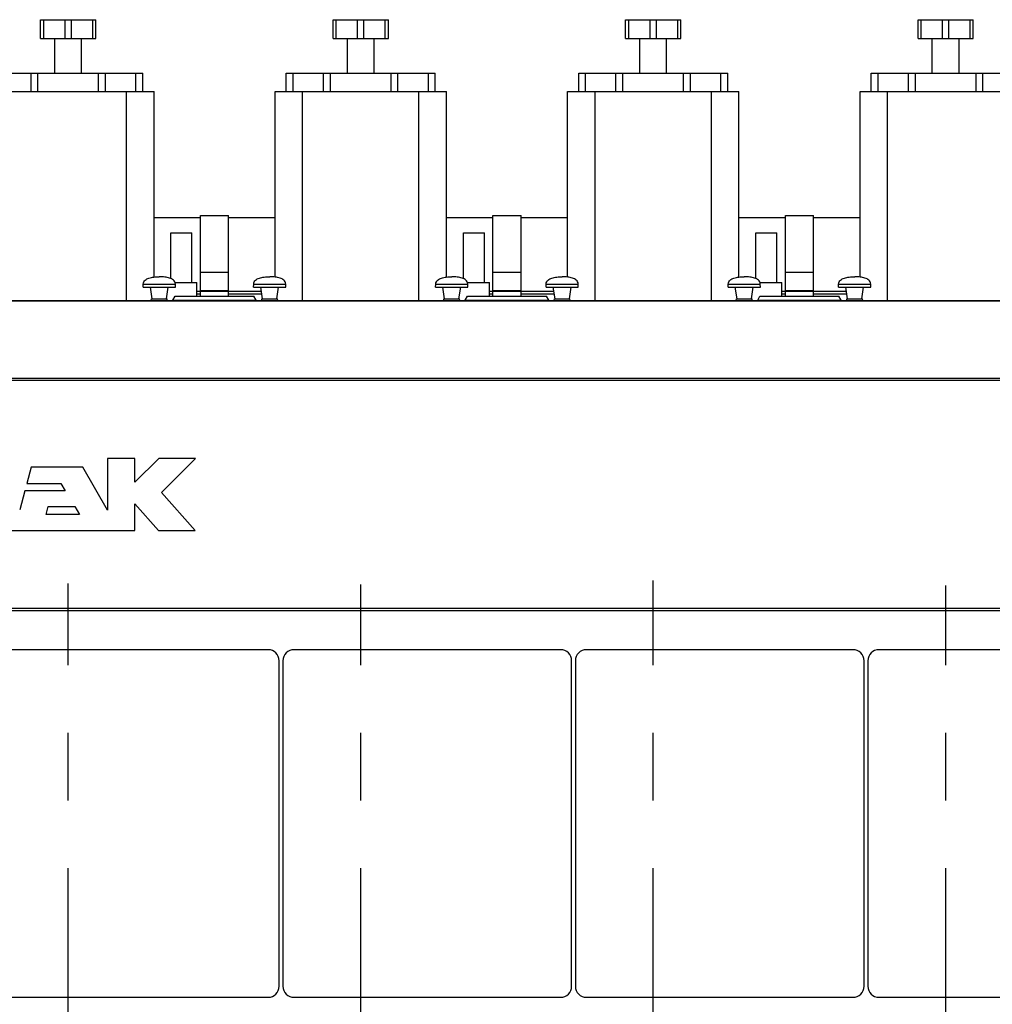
# Model space of a CAD drawing. Header units: millimetres. Extents: x 0 to 1189, y 0 to 841.
# Tile 21 of 136: x 366 to 436, y 302 to 373. Entities that reach past the tile are written whole.
import ezdxf

# ---------------------------------------------------------------- set-up
doc = ezdxf.new("R2010")
doc.units = ezdxf.units.MM
doc.header["$LTSCALE"] = 65.395
doc.linetypes.add('CENTER', pattern=[0.6, 0.375, -0.075, 0.075, -0.075])
for name, color, linetype in [('1907_210700_31_SIMPLE1_T1_X_PBL746', 7, 'CONTINUOUS'), ('1907_210700_31_SIMPLE1_T1_X_PBL756', 7, 'CONTINUOUS'), ('1907_210700_31_SIMPLE1_T1_X_PBL758', 7, 'CONTINUOUS'), ('1907_210700_31_SIMPLE1_T1_X_PBL760', 7, 'CONTINUOUS'), ('1907_210700_31_SIMPLE1_X_ABL745', 7, 'CONTINUOUS'), ('1907_210700_31_SIMPLE1_X_ABL755', 7, 'CONTINUOUS'), ('1907_210700_31_SIMPLE1_X_ABL757', 7, 'CONTINUOUS'), ('1907_210700_31_SIMPLE1_X_ABL759', 7, 'CONTINUOUS'), ('1997_000000_TLKGS_MARKETING_ABL548', 7, 'CONTINUOUS'), ('1997_030000_TLKGS_V_ABL549', 7, 'CONTINUOUS'), ('1997_100000_TLKGS_V_ABL550', 7, 'CONTINUOUS'), ('1997_111000_12_SIMPLE1_D_ABL551', 7, 'CONTINUOUS'), ('1997_111000_12_SIMPLE1_T1_D_PBL552', 7, 'CONTINUOUS'), ('1997_111200_08_SIMPLE1_A_ABL560', 7, 'CONTINUOUS'), ('1997_111200_08_SIMPLE1_T6_A_PBL685', 7, 'CONTINUOUS'), ('1997_111200_08_SIMPLE1_T6_A_PBL686', 7, 'CONTINUOUS'), ('1997_111200_08_SIMPLE1_T6_A_PBL687', 7, 'CONTINUOUS'), ('1997_111200_08_SIMPLE1_T6_A_PBL688', 7, 'CONTINUOUS'), ('1997_111200_08_SIMPLE1_T7_A_PBL714', 7, 'CONTINUOUS'), ('1997_111200_08_SIMPLE1_T7_A_PBL715', 7, 'CONTINUOUS'), ('1997_111200_08_SIMPLE1_T7_A_PBL716', 7, 'CONTINUOUS'), ('1997_111200_08_SIMPLE1_T7_A_PBL717', 7, 'CONTINUOUS'), ('1997_171000_05_SIMPLE1_A_ABL588', 7, 'CONTINUOUS'), ('1997_171000_05_SIMPLE1_T1_A_PBL590', 7, 'CONTINUOUS'), ('1997_171000_05_SIMPLE1_T4_A_PBL744', 7, 'CONTINUOUS'), ('1997_171000_05_SIMPLE1_T4_A_PBL747', 7, 'CONTINUOUS'), ('1997_171000_05_SIMPLE1_T4_A_PBL748', 7, 'CONTINUOUS'), ('1997_171000_05_SIMPLE1_T4_A_PBL749', 7, 'CONTINUOUS'), ('1997_171000_05_SIMPLE1_T4_A_PBL750', 7, 'CONTINUOUS'), ('1997_171000_05_SIMPLE1_T4_A_PBL751', 7, 'CONTINUOUS'), ('1997_200000_TLKGS_V_ABL594', 7, 'CONTINUOUS'), ('1997_700000_TLKGS_V_ABL585', 7, 'CONTINUOUS'), ('1997_727000_11_SIMPLE1_B_ABL586', 7, 'CONTINUOUS'), ('1997_727000_11_SIMPLE1_T1_B_PBL587', 7, 'CONTINUOUS'), ('links_19_VBL528', 7, 'CONTINUOUS')]:
    doc.layers.add(name, color=color, linetype=linetype)

# ---------------------------------------------------------------- blocks, each defined once
blk = doc.blocks.new('1997_111000_12_SIMPLE1_T1_D_PBL552', base_point=(370.318, 292.671))
at = {"layer": '1997_111000_12_SIMPLE1_T1_D_PBL552', "color": 7, "linetype": 'Continuous'}
blk.add_line((259.978, 330.171), (459.978, 330.171), dxfattribs=at)
blk = doc.blocks.new('1997_111000_12_SIMPLE1_D_ABL551', base_point=(370.318, 292.671))
at = {"layer": '1997_111000_12_SIMPLE1_T1_D_PBL552'}
blk.add_blockref('1997_111000_12_SIMPLE1_T1_D_PBL552', (370.318, 292.671), dxfattribs=at)
blk = doc.blocks.new('1997_111200_08_SIMPLE1_T6_A_PBL685', base_point=(432.781, 297.449))
at = {"layer": '1997_111200_08_SIMPLE1_T6_A_PBL685', "color": 2, "linetype": 'CENTER'}
for q in [(432.855, 331.976), (430.722, 286.971), (434.84, 286.971), (432.855, 262.921)]:
    blk.add_line((432.855, 286.971), q, dxfattribs=at)
blk = doc.blocks.new('1997_111200_08_SIMPLE1_T6_A_PBL686', base_point=(411.782, 297.614))
at = {"layer": '1997_111200_08_SIMPLE1_T6_A_PBL686', "color": 2, "linetype": 'CENTER'}
for q in [(411.655, 332.342), (409.804, 286.971), (413.759, 286.971), (411.655, 262.885)]:
    blk.add_line((411.655, 286.971), q, dxfattribs=at)
blk = doc.blocks.new('1997_111200_08_SIMPLE1_T6_A_PBL687', base_point=(390.634, 297.417))
at = {"layer": '1997_111200_08_SIMPLE1_T6_A_PBL687', "color": 2, "linetype": 'CENTER'}
for q in [(390.456, 332.048), (388.581, 286.971), (392.686, 286.971), (390.456, 262.787)]:
    blk.add_line((390.456, 286.971), q, dxfattribs=at)
blk = doc.blocks.new('1997_111200_08_SIMPLE1_T6_A_PBL688', base_point=(369.267, 297.471))
at = {"layer": '1997_111200_08_SIMPLE1_T6_A_PBL688', "color": 2, "linetype": 'CENTER'}
for q in [(369.256, 332.133), (366.909, 286.971), (371.626, 286.971), (369.256, 262.809)]:
    blk.add_line((369.256, 286.971), q, dxfattribs=at)
blk = doc.blocks.new('1997_111200_08_SIMPLE1_T7_A_PBL714', base_point=(374.085, 314.731))
at = {"layer": '1997_111200_08_SIMPLE1_T7_A_PBL714', "color": 7, "linetype": 'Continuous'}
for p, q in [((383.745, 327.331), (364.425, 327.331)), ((363.625, 326.531), (363.625, 302.931)), ((384.545, 302.931), (384.545, 326.531)), ((364.425, 302.131), (383.745, 302.131))]:
    blk.add_line(p, q, dxfattribs=at)
for centre, start, end in [((364.425, 326.531), 90, 180), ((383.745, 326.531), 0, 90), ((364.425, 302.931), 180, 270), ((383.745, 302.931), 270, 360)]:
    blk.add_arc(centre, 0.8, start, end, dxfattribs=at)
blk = doc.blocks.new('1997_111200_08_SIMPLE1_T7_A_PBL715', base_point=(395.282, 314.731))
at = {"layer": '1997_111200_08_SIMPLE1_T7_A_PBL715', "color": 7, "linetype": 'Continuous'}
for p, q in [((404.942, 327.331), (385.622, 327.331)), ((384.822, 326.531), (384.822, 302.931)), ((405.742, 302.931), (405.742, 326.531)), ((385.622, 302.131), (404.942, 302.131))]:
    blk.add_line(p, q, dxfattribs=at)
for centre, start, end in [((385.622, 326.531), 90, 180), ((404.942, 326.531), 0, 90), ((385.622, 302.931), 180, 270), ((404.942, 302.931), 270, 360)]:
    blk.add_arc(centre, 0.8, start, end, dxfattribs=at)
blk = doc.blocks.new('1997_111200_08_SIMPLE1_T7_A_PBL716', base_point=(416.479, 314.731))
at = {"layer": '1997_111200_08_SIMPLE1_T7_A_PBL716', "color": 7, "linetype": 'Continuous'}
for p, q in [((426.139, 327.331), (406.819, 327.331)), ((406.019, 326.531), (406.019, 302.931)), ((426.939, 302.931), (426.939, 326.531)), ((406.819, 302.131), (426.139, 302.131))]:
    blk.add_line(p, q, dxfattribs=at)
for centre, start, end in [((406.819, 326.531), 90, 180), ((426.139, 326.531), 0, 90), ((406.819, 302.931), 180, 270), ((426.139, 302.931), 270, 360)]:
    blk.add_arc(centre, 0.8, start, end, dxfattribs=at)
blk = doc.blocks.new('1997_111200_08_SIMPLE1_T7_A_PBL717', base_point=(437.675, 314.731))
at = {"layer": '1997_111200_08_SIMPLE1_T7_A_PBL717', "color": 7, "linetype": 'Continuous'}
for p, q in [((447.335, 327.331), (428.015, 327.331)), ((427.215, 326.531), (427.215, 302.931)), ((448.135, 302.931), (448.135, 326.531)), ((428.015, 302.131), (447.335, 302.131))]:
    blk.add_line(p, q, dxfattribs=at)
for centre, start, end in [((428.015, 326.531), 90, 180), ((447.335, 326.531), 0, 90), ((428.015, 302.931), 180, 270), ((447.335, 302.931), 270, 360)]:
    blk.add_arc(centre, 0.8, start, end, dxfattribs=at)
blk = doc.blocks.new('1997_111200_08_SIMPLE1_A_ABL560', base_point=(377.378, 297.475))
at = {"layer": '1997_111200_08_SIMPLE1_T6_A_PBL685'}
blk.add_blockref('1997_111200_08_SIMPLE1_T6_A_PBL685', (432.781, 297.449), dxfattribs=at)
at = {"layer": '1997_111200_08_SIMPLE1_T6_A_PBL686'}
blk.add_blockref('1997_111200_08_SIMPLE1_T6_A_PBL686', (411.782, 297.614), dxfattribs=at)
at = {"layer": '1997_111200_08_SIMPLE1_T6_A_PBL687'}
blk.add_blockref('1997_111200_08_SIMPLE1_T6_A_PBL687', (390.634, 297.417), dxfattribs=at)
at = {"layer": '1997_111200_08_SIMPLE1_T6_A_PBL688'}
blk.add_blockref('1997_111200_08_SIMPLE1_T6_A_PBL688', (369.267, 297.471), dxfattribs=at)
at = {"layer": '1997_111200_08_SIMPLE1_T7_A_PBL714'}
blk.add_blockref('1997_111200_08_SIMPLE1_T7_A_PBL714', (374.085, 314.731), dxfattribs=at)
at = {"layer": '1997_111200_08_SIMPLE1_T7_A_PBL715'}
blk.add_blockref('1997_111200_08_SIMPLE1_T7_A_PBL715', (395.282, 314.731), dxfattribs=at)
at = {"layer": '1997_111200_08_SIMPLE1_T7_A_PBL716'}
blk.add_blockref('1997_111200_08_SIMPLE1_T7_A_PBL716', (416.479, 314.731), dxfattribs=at)
at = {"layer": '1997_111200_08_SIMPLE1_T7_A_PBL717'}
blk.add_blockref('1997_111200_08_SIMPLE1_T7_A_PBL717', (437.675, 314.731), dxfattribs=at)
blk = doc.blocks.new('1997_171000_05_SIMPLE1_T1_A_PBL590', base_point=(371.458, 341.567))
at = {"layer": '1997_171000_05_SIMPLE1_T1_A_PBL590', "color": 7, "linetype": 'Continuous'}
for p, q in [((376.832, 352.681), (376.995, 352.962)), ((376.995, 352.962), (382.72, 352.962)), ((382.883, 352.681), (382.72, 352.962)), ((398.032, 352.681), (398.195, 352.962)), ((398.195, 352.962), (403.92, 352.962)), ((404.083, 352.681), (403.92, 352.962)), ((419.232, 352.681), (419.395, 352.962)), ((419.395, 352.962), (425.12, 352.962)), ((425.283, 352.681), (425.12, 352.962)), ((272.858, 352.651), (459.978, 352.651)), ((366.566, 340.559), (366.251, 339.385)), ((370.316, 340.559), (366.566, 340.559)), ((372.11, 337.452), (370.316, 340.559)), ((374.084, 341.199), (372.11, 341.199)), ((372.11, 341.199), (372.11, 337.452)), ((375.813, 341.199), (374.084, 339.471)), ((374.084, 339.471), (374.084, 341.199)), ((378.476, 341.199), (375.813, 341.199)), ((376.005, 338.728), (378.476, 341.199)), ((366.251, 339.385), (368.714, 339.385)), ((368.714, 339.385), (369.029, 338.839)), ((366.105, 338.839), (365.737, 337.466)), ((369.029, 338.839), (366.105, 338.839)), ((378.457, 335.985), (376.005, 338.728)), ((367.651, 337.123), (367.806, 337.702)), ((367.806, 337.702), (369.728, 337.702)), ((369.728, 337.702), (370.063, 337.123)), ((374.084, 335.985), (374.084, 337.915)), ((374.084, 337.915), (375.809, 335.985)), ((370.063, 337.123), (367.651, 337.123)), ((364.09, 335.985), (374.084, 335.985)), ((375.809, 335.985), (378.457, 335.985))]:
    blk.add_line(p, q, dxfattribs=at)
at = {"layer": '1997_171000_05_SIMPLE1_T1_A_PBL590', "color": 9, "linetype": 'Continuous'}
for p, q in [((376.832, 352.681), (382.883, 352.681)), ((398.032, 352.681), (404.083, 352.681)), ((419.232, 352.681), (425.283, 352.681)), ((272.858, 352.63), (459.978, 352.63)), ((272.858, 347.018), (459.978, 347.018)), ((272.858, 346.879), (459.978, 346.879)), ((272.858, 330.331), (459.978, 330.331))]:
    blk.add_line(p, q, dxfattribs=at)
at = {"layer": '1997_171000_05_SIMPLE1_T1_A_PBL590', "color": 7, "linetype": 'Continuous'}
for centre, start_param, end_param in [((376.791, 352.751), -3.141593, -2.356194), ((382.924, 352.751), -3.926991, -3.141593), ((397.991, 352.751), -3.141593, -2.356194), ((404.124, 352.751), -3.926991, -3.141593), ((419.191, 352.751), -3.141593, -2.356194), ((425.324, 352.751), -3.926991, -3.141593)]:
    blk.add_ellipse(centre, major_axis=(0, 0.1), ratio=0.57735, start_param=start_param, end_param=end_param, dxfattribs=at)
blk = doc.blocks.new('1997_171000_05_SIMPLE1_T4_A_PBL744', base_point=(375.858, 353.511))
at = {"layer": '1997_171000_05_SIMPLE1_T4_A_PBL744', "color": 7, "linetype": 'Continuous'}
for p, q in [((374.688, 353.611), (374.697, 353.841)), ((374.688, 353.611), (377.028, 353.611)), ((375.338, 352.771), (375.208, 353.611)), ((376.378, 352.771), (376.508, 353.611)), ((377.028, 353.611), (377.019, 353.841)), ((375.278, 352.651), (375.292, 352.771)), ((375.292, 352.771), (376.424, 352.771)), ((376.438, 352.651), (376.424, 352.771))]:
    blk.add_line(p, q, dxfattribs=at)
at = {"layer": '1997_171000_05_SIMPLE1_T4_A_PBL744', "color": 9, "linetype": 'Continuous'}
blk.add_line((374.697, 353.841), (377.019, 353.841), dxfattribs=at)
at = {"layer": '1997_171000_05_SIMPLE1_T4_A_PBL744', "color": 7, "linetype": 'Continuous'}
for points in [[(374.697, 353.841), (374.699, 353.9), (374.725, 354.011), (374.829, 354.139), (374.96, 354.225), (375.169, 354.308), (375.473, 354.36), (375.725, 354.371), (375.858, 354.371)], [(377.019, 353.841), (377.017, 353.9), (376.991, 354.011), (376.887, 354.139), (376.756, 354.225), (376.546, 354.308), (376.243, 354.36), (375.991, 354.371), (375.858, 354.371)]]:
    blk.add_open_spline(points, degree=3, knots=[0, 0, 0, 0, 0.126668, 0.235274, 0.344342, 0.460019, 0.715186, 1, 1, 1, 1], dxfattribs=at)
blk = doc.blocks.new('1997_171000_05_SIMPLE1_T4_A_PBL747', base_point=(383.858, 353.511))
at = {"layer": '1997_171000_05_SIMPLE1_T4_A_PBL747', "color": 7, "linetype": 'Continuous'}
for p, q in [((382.688, 353.611), (382.697, 353.841)), ((382.688, 353.611), (385.028, 353.611)), ((383.338, 352.771), (383.208, 353.611)), ((384.378, 352.771), (384.508, 353.611)), ((385.028, 353.611), (385.019, 353.841)), ((383.278, 352.651), (383.292, 352.771)), ((383.292, 352.771), (384.424, 352.771)), ((384.438, 352.651), (384.424, 352.771))]:
    blk.add_line(p, q, dxfattribs=at)
at = {"layer": '1997_171000_05_SIMPLE1_T4_A_PBL747', "color": 9, "linetype": 'Continuous'}
blk.add_line((382.697, 353.841), (385.019, 353.841), dxfattribs=at)
at = {"layer": '1997_171000_05_SIMPLE1_T4_A_PBL747', "color": 7, "linetype": 'Continuous'}
for points in [[(382.697, 353.841), (382.699, 353.9), (382.725, 354.011), (382.829, 354.139), (382.96, 354.225), (383.169, 354.308), (383.473, 354.36), (383.725, 354.371), (383.858, 354.371)], [(385.019, 353.841), (385.017, 353.9), (384.991, 354.011), (384.887, 354.139), (384.756, 354.225), (384.546, 354.308), (384.243, 354.36), (383.991, 354.371), (383.858, 354.371)]]:
    blk.add_open_spline(points, degree=3, knots=[0, 0, 0, 0, 0.126668, 0.235274, 0.344342, 0.460019, 0.715186, 1, 1, 1, 1], dxfattribs=at)
blk = doc.blocks.new('1997_171000_05_SIMPLE1_T4_A_PBL748', base_point=(397.058, 353.511))
at = {"layer": '1997_171000_05_SIMPLE1_T4_A_PBL748', "color": 7, "linetype": 'Continuous'}
for p, q in [((395.888, 353.611), (395.897, 353.841)), ((395.888, 353.611), (398.228, 353.611)), ((396.538, 352.771), (396.408, 353.611)), ((397.578, 352.771), (397.708, 353.611)), ((398.228, 353.611), (398.219, 353.841)), ((396.478, 352.651), (396.492, 352.771)), ((396.492, 352.771), (397.624, 352.771)), ((397.638, 352.651), (397.624, 352.771))]:
    blk.add_line(p, q, dxfattribs=at)
at = {"layer": '1997_171000_05_SIMPLE1_T4_A_PBL748', "color": 9, "linetype": 'Continuous'}
blk.add_line((395.897, 353.841), (398.219, 353.841), dxfattribs=at)
at = {"layer": '1997_171000_05_SIMPLE1_T4_A_PBL748', "color": 7, "linetype": 'Continuous'}
for points in [[(395.897, 353.841), (395.899, 353.9), (395.925, 354.011), (396.029, 354.139), (396.16, 354.225), (396.369, 354.308), (396.673, 354.36), (396.925, 354.371), (397.058, 354.371)], [(398.219, 353.841), (398.217, 353.9), (398.191, 354.011), (398.087, 354.139), (397.956, 354.225), (397.746, 354.308), (397.443, 354.36), (397.191, 354.371), (397.058, 354.371)]]:
    blk.add_open_spline(points, degree=3, knots=[0, 0, 0, 0, 0.126668, 0.235274, 0.344342, 0.460019, 0.715186, 1, 1, 1, 1], dxfattribs=at)
blk = doc.blocks.new('1997_171000_05_SIMPLE1_T4_A_PBL749', base_point=(405.058, 353.511))
at = {"layer": '1997_171000_05_SIMPLE1_T4_A_PBL749', "color": 7, "linetype": 'Continuous'}
for p, q in [((403.888, 353.611), (403.897, 353.841)), ((403.888, 353.611), (406.228, 353.611)), ((404.538, 352.771), (404.408, 353.611)), ((405.578, 352.771), (405.708, 353.611)), ((406.228, 353.611), (406.219, 353.841)), ((404.478, 352.651), (404.492, 352.771)), ((404.492, 352.771), (405.624, 352.771)), ((405.638, 352.651), (405.624, 352.771))]:
    blk.add_line(p, q, dxfattribs=at)
at = {"layer": '1997_171000_05_SIMPLE1_T4_A_PBL749', "color": 9, "linetype": 'Continuous'}
blk.add_line((403.897, 353.841), (406.219, 353.841), dxfattribs=at)
at = {"layer": '1997_171000_05_SIMPLE1_T4_A_PBL749', "color": 7, "linetype": 'Continuous'}
for points in [[(403.897, 353.841), (403.899, 353.9), (403.925, 354.011), (404.029, 354.139), (404.16, 354.225), (404.369, 354.308), (404.673, 354.36), (404.925, 354.371), (405.058, 354.371)], [(406.219, 353.841), (406.217, 353.9), (406.191, 354.011), (406.087, 354.139), (405.956, 354.225), (405.746, 354.308), (405.443, 354.36), (405.191, 354.371), (405.058, 354.371)]]:
    blk.add_open_spline(points, degree=3, knots=[0, 0, 0, 0, 0.126668, 0.235274, 0.344342, 0.460019, 0.715186, 1, 1, 1, 1], dxfattribs=at)
blk = doc.blocks.new('1997_171000_05_SIMPLE1_T4_A_PBL750', base_point=(418.258, 353.511))
at = {"layer": '1997_171000_05_SIMPLE1_T4_A_PBL750', "color": 7, "linetype": 'Continuous'}
for p, q in [((417.088, 353.611), (417.097, 353.841)), ((417.088, 353.611), (419.428, 353.611)), ((417.738, 352.771), (417.608, 353.611)), ((418.778, 352.771), (418.908, 353.611)), ((419.428, 353.611), (419.419, 353.841)), ((417.678, 352.651), (417.692, 352.771)), ((417.692, 352.771), (418.824, 352.771)), ((418.838, 352.651), (418.824, 352.771))]:
    blk.add_line(p, q, dxfattribs=at)
at = {"layer": '1997_171000_05_SIMPLE1_T4_A_PBL750', "color": 9, "linetype": 'Continuous'}
blk.add_line((417.097, 353.841), (419.419, 353.841), dxfattribs=at)
at = {"layer": '1997_171000_05_SIMPLE1_T4_A_PBL750', "color": 7, "linetype": 'Continuous'}
for points in [[(417.097, 353.841), (417.099, 353.9), (417.125, 354.011), (417.229, 354.139), (417.36, 354.225), (417.569, 354.308), (417.873, 354.36), (418.125, 354.371), (418.258, 354.371)], [(419.419, 353.841), (419.417, 353.9), (419.391, 354.011), (419.287, 354.139), (419.156, 354.225), (418.946, 354.308), (418.643, 354.36), (418.391, 354.371), (418.258, 354.371)]]:
    blk.add_open_spline(points, degree=3, knots=[0, 0, 0, 0, 0.126668, 0.235274, 0.344342, 0.460019, 0.715186, 1, 1, 1, 1], dxfattribs=at)
blk = doc.blocks.new('1997_171000_05_SIMPLE1_T4_A_PBL751', base_point=(426.258, 353.511))
at = {"layer": '1997_171000_05_SIMPLE1_T4_A_PBL751', "color": 7, "linetype": 'Continuous'}
for p, q in [((425.088, 353.611), (425.097, 353.841)), ((425.088, 353.611), (427.428, 353.611)), ((425.738, 352.771), (425.608, 353.611)), ((426.778, 352.771), (426.908, 353.611)), ((427.428, 353.611), (427.419, 353.841)), ((425.678, 352.651), (425.692, 352.771)), ((425.692, 352.771), (426.824, 352.771)), ((426.838, 352.651), (426.824, 352.771))]:
    blk.add_line(p, q, dxfattribs=at)
at = {"layer": '1997_171000_05_SIMPLE1_T4_A_PBL751', "color": 9, "linetype": 'Continuous'}
blk.add_line((425.097, 353.841), (427.419, 353.841), dxfattribs=at)
at = {"layer": '1997_171000_05_SIMPLE1_T4_A_PBL751', "color": 7, "linetype": 'Continuous'}
for points in [[(425.097, 353.841), (425.099, 353.9), (425.125, 354.011), (425.229, 354.139), (425.36, 354.225), (425.569, 354.308), (425.873, 354.36), (426.125, 354.371), (426.258, 354.371)], [(427.419, 353.841), (427.417, 353.9), (427.391, 354.011), (427.287, 354.139), (427.156, 354.225), (426.946, 354.308), (426.643, 354.36), (426.391, 354.371), (426.258, 354.371)]]:
    blk.add_open_spline(points, degree=3, knots=[0, 0, 0, 0, 0.126668, 0.235274, 0.344342, 0.460019, 0.715186, 1, 1, 1, 1], dxfattribs=at)
blk = doc.blocks.new('1997_171000_05_SIMPLE1_A_ABL588', base_point=(370.763, 342.271))
at = {"layer": '1997_171000_05_SIMPLE1_T1_A_PBL590'}
blk.add_blockref('1997_171000_05_SIMPLE1_T1_A_PBL590', (371.458, 341.567), dxfattribs=at)
at = {"layer": '1997_171000_05_SIMPLE1_T4_A_PBL744'}
blk.add_blockref('1997_171000_05_SIMPLE1_T4_A_PBL744', (375.858, 353.511), dxfattribs=at)
at = {"layer": '1997_171000_05_SIMPLE1_T4_A_PBL747'}
blk.add_blockref('1997_171000_05_SIMPLE1_T4_A_PBL747', (383.858, 353.511), dxfattribs=at)
at = {"layer": '1997_171000_05_SIMPLE1_T4_A_PBL748'}
blk.add_blockref('1997_171000_05_SIMPLE1_T4_A_PBL748', (397.058, 353.511), dxfattribs=at)
at = {"layer": '1997_171000_05_SIMPLE1_T4_A_PBL749'}
blk.add_blockref('1997_171000_05_SIMPLE1_T4_A_PBL749', (405.058, 353.511), dxfattribs=at)
at = {"layer": '1997_171000_05_SIMPLE1_T4_A_PBL750'}
blk.add_blockref('1997_171000_05_SIMPLE1_T4_A_PBL750', (418.258, 353.511), dxfattribs=at)
at = {"layer": '1997_171000_05_SIMPLE1_T4_A_PBL751'}
blk.add_blockref('1997_171000_05_SIMPLE1_T4_A_PBL751', (426.258, 353.511), dxfattribs=at)
blk = doc.blocks.new('1997_100000_TLKGS_V_ABL550', base_point=(376.818, 305.811))
at = {"layer": '1997_111000_12_SIMPLE1_D_ABL551'}
blk.add_blockref('1997_111000_12_SIMPLE1_D_ABL551', (370.318, 292.671), dxfattribs=at)
at = {"layer": '1997_111200_08_SIMPLE1_A_ABL560'}
blk.add_blockref('1997_111200_08_SIMPLE1_A_ABL560', (377.378, 297.475), dxfattribs=at)
at = {"layer": '1997_171000_05_SIMPLE1_A_ABL588'}
blk.add_blockref('1997_171000_05_SIMPLE1_A_ABL588', (370.763, 342.271), dxfattribs=at)
blk = doc.blocks.new('1997_727000_11_SIMPLE1_T1_B_PBL587', base_point=(381.921, 358.256))
at = {"layer": '1997_727000_11_SIMPLE1_T1_B_PBL587', "color": 7, "linetype": 'Continuous'}
for p, q in [((378.838, 358.649), (375.474, 358.649)), ((378.838, 352.962), (378.838, 358.819)), ((378.838, 358.819), (380.878, 358.819)), ((380.878, 352.962), (380.878, 358.819)), ((384.246, 358.649), (380.878, 358.649)), ((400.038, 358.649), (396.674, 358.649)), ((400.038, 358.819), (402.078, 358.819)), ((400.038, 352.962), (400.038, 358.819)), ((402.078, 352.962), (402.078, 358.819)), ((405.446, 358.649), (402.078, 358.649)), ((421.238, 358.649), (417.874, 358.649)), ((421.238, 358.819), (423.278, 358.819)), ((421.238, 352.962), (421.238, 358.819)), ((423.278, 352.962), (423.278, 358.819)), ((426.646, 358.649), (423.278, 358.649)), ((378.838, 354.716), (380.878, 354.716)), ((400.038, 354.716), (402.078, 354.716)), ((421.238, 354.716), (423.278, 354.716)), ((378.579, 353.331), (378.838, 353.331)), ((378.579, 353.131), (378.838, 353.131)), ((378.838, 353.384), (380.878, 353.384)), ((380.878, 353.331), (383.251, 353.331)), ((380.878, 353.131), (383.282, 353.131)), ((399.779, 353.331), (400.038, 353.331)), ((399.779, 353.131), (400.038, 353.131)), ((400.038, 353.384), (402.078, 353.384)), ((402.078, 353.331), (404.451, 353.331)), ((402.078, 353.131), (404.482, 353.131)), ((420.979, 353.331), (421.238, 353.331)), ((420.979, 353.131), (421.238, 353.131)), ((421.238, 353.384), (423.278, 353.384)), ((423.278, 353.331), (425.651, 353.331)), ((423.278, 353.131), (425.682, 353.131))]:
    blk.add_line(p, q, dxfattribs=at)
at = {"layer": '1997_727000_11_SIMPLE1_T1_B_PBL587', "color": 9, "linetype": 'Continuous'}
for p, q in [((378.838, 353.328), (380.878, 353.328)), ((400.038, 353.328), (402.078, 353.328)), ((421.238, 353.328), (423.278, 353.328))]:
    blk.add_line(p, q, dxfattribs=at)
blk = doc.blocks.new('1997_727000_11_SIMPLE1_B_ABL586', base_point=(381.921, 358.256))
at = {"layer": '1997_727000_11_SIMPLE1_T1_B_PBL587'}
blk.add_blockref('1997_727000_11_SIMPLE1_T1_B_PBL587', (381.921, 358.256), dxfattribs=at)
blk = doc.blocks.new('1997_700000_TLKGS_V_ABL585', base_point=(381.921, 358.256))
at = {"layer": '1997_727000_11_SIMPLE1_B_ABL586'}
blk.add_blockref('1997_727000_11_SIMPLE1_B_ABL586', (381.921, 358.256), dxfattribs=at)
blk = doc.blocks.new('1907_210700_31_SIMPLE1_T1_X_PBL746', base_point=(370.812, 362.831))
at = {"layer": '1907_210700_31_SIMPLE1_T1_X_PBL746', "color": 7, "linetype": 'Continuous'}
for p, q in [((367.258, 371.651), (367.258, 373.011)), ((367.258, 373.011), (371.258, 373.011)), ((369.033, 371.651), (369.033, 373.011)), ((369.483, 371.651), (369.483, 373.011)), ((371.258, 371.651), (371.258, 373.011)), ((367.258, 371.651), (371.258, 371.651)), ((368.287, 369.133), (368.287, 371.651)), ((370.229, 369.133), (370.229, 371.651)), ((363.856, 367.813), (363.856, 369.133)), ((363.856, 369.133), (374.66, 369.133)), ((374.66, 367.813), (374.66, 369.133)), ((363.046, 354.351), (363.046, 367.813)), ((363.046, 367.813), (375.474, 367.813)), ((365.046, 352.651), (365.046, 367.813)), ((373.474, 352.651), (373.474, 367.813)), ((375.474, 354.351), (375.474, 367.813)), ((376.698, 354.245), (376.698, 357.567)), ((376.698, 357.567), (378.218, 357.567)), ((378.218, 353.951), (378.218, 357.567)), ((376.996, 353.951), (378.579, 353.951)), ((378.579, 352.962), (378.579, 353.951))]:
    blk.add_line(p, q, dxfattribs=at)
at = {"layer": '1907_210700_31_SIMPLE1_T1_X_PBL746', "color": 9, "linetype": 'Continuous'}
for p, q in [((367.483, 371.651), (367.483, 373.011)), ((371.033, 371.651), (371.033, 373.011)), ((364.356, 367.813), (364.356, 369.133)), ((366.558, 367.813), (366.558, 369.133)), ((367.057, 367.813), (367.057, 369.133)), ((371.458, 367.813), (371.458, 369.133)), ((371.958, 367.813), (371.958, 369.133)), ((374.16, 367.813), (374.16, 369.133))]:
    blk.add_line(p, q, dxfattribs=at)
blk = doc.blocks.new('1907_210700_31_SIMPLE1_X_ABL745', base_point=(370.812, 362.831))
at = {"layer": '1907_210700_31_SIMPLE1_T1_X_PBL746'}
blk.add_blockref('1907_210700_31_SIMPLE1_T1_X_PBL746', (370.812, 362.831), dxfattribs=at)
blk = doc.blocks.new('1907_210700_31_SIMPLE1_T1_X_PBL756', base_point=(392.012, 362.831))
at = {"layer": '1907_210700_31_SIMPLE1_T1_X_PBL756', "color": 7, "linetype": 'Continuous'}
for p, q in [((388.458, 371.651), (388.458, 373.011)), ((388.458, 373.011), (392.458, 373.011)), ((390.233, 371.651), (390.233, 373.011)), ((390.683, 371.651), (390.683, 373.011)), ((392.458, 371.651), (392.458, 373.011)), ((388.458, 371.651), (392.458, 371.651)), ((389.487, 369.133), (389.487, 371.651)), ((391.429, 369.133), (391.429, 371.651)), ((385.056, 367.813), (385.056, 369.133)), ((385.056, 369.133), (395.86, 369.133)), ((395.86, 367.813), (395.86, 369.133)), ((384.246, 354.351), (384.246, 367.813)), ((384.246, 367.813), (396.674, 367.813)), ((386.246, 352.651), (386.246, 367.813)), ((394.674, 352.651), (394.674, 367.813)), ((396.674, 354.351), (396.674, 367.813)), ((397.898, 357.567), (399.418, 357.567)), ((397.898, 354.245), (397.898, 357.567)), ((399.418, 353.951), (399.418, 357.567)), ((398.196, 353.951), (399.779, 353.951)), ((399.779, 352.962), (399.779, 353.951))]:
    blk.add_line(p, q, dxfattribs=at)
at = {"layer": '1907_210700_31_SIMPLE1_T1_X_PBL756', "color": 9, "linetype": 'Continuous'}
for p, q in [((388.683, 371.651), (388.683, 373.011)), ((392.233, 371.651), (392.233, 373.011)), ((385.556, 367.813), (385.556, 369.133)), ((387.758, 367.813), (387.758, 369.133)), ((388.257, 367.813), (388.257, 369.133)), ((392.658, 367.813), (392.658, 369.133)), ((393.158, 367.813), (393.158, 369.133)), ((395.36, 367.813), (395.36, 369.133))]:
    blk.add_line(p, q, dxfattribs=at)
blk = doc.blocks.new('1907_210700_31_SIMPLE1_X_ABL755', base_point=(392.012, 362.831))
at = {"layer": '1907_210700_31_SIMPLE1_T1_X_PBL756'}
blk.add_blockref('1907_210700_31_SIMPLE1_T1_X_PBL756', (392.012, 362.831), dxfattribs=at)
blk = doc.blocks.new('1907_210700_31_SIMPLE1_T1_X_PBL758', base_point=(413.212, 362.831))
at = {"layer": '1907_210700_31_SIMPLE1_T1_X_PBL758', "color": 7, "linetype": 'Continuous'}
for p, q in [((409.658, 373.011), (413.658, 373.011)), ((409.658, 371.651), (409.658, 373.011)), ((411.433, 371.651), (411.433, 373.011)), ((411.883, 371.651), (411.883, 373.011)), ((413.658, 371.651), (413.658, 373.011)), ((409.658, 371.651), (413.658, 371.651)), ((410.687, 369.133), (410.687, 371.651)), ((412.629, 369.133), (412.629, 371.651)), ((406.256, 369.133), (417.06, 369.133)), ((406.256, 367.813), (406.256, 369.133)), ((417.06, 367.813), (417.06, 369.133)), ((405.446, 367.813), (417.874, 367.813)), ((405.446, 354.351), (405.446, 367.813)), ((407.446, 352.651), (407.446, 367.813)), ((415.874, 352.651), (415.874, 367.813)), ((417.874, 354.351), (417.874, 367.813)), ((419.098, 357.567), (420.618, 357.567)), ((419.098, 354.245), (419.098, 357.567)), ((420.618, 353.951), (420.618, 357.567)), ((419.396, 353.951), (420.979, 353.951)), ((420.979, 352.962), (420.979, 353.951))]:
    blk.add_line(p, q, dxfattribs=at)
at = {"layer": '1907_210700_31_SIMPLE1_T1_X_PBL758', "color": 9, "linetype": 'Continuous'}
for p, q in [((409.883, 371.651), (409.883, 373.011)), ((413.433, 371.651), (413.433, 373.011)), ((406.756, 367.813), (406.756, 369.133)), ((408.958, 367.813), (408.958, 369.133)), ((409.457, 367.813), (409.457, 369.133)), ((413.858, 367.813), (413.858, 369.133)), ((414.358, 367.813), (414.358, 369.133)), ((416.56, 367.813), (416.56, 369.133))]:
    blk.add_line(p, q, dxfattribs=at)
blk = doc.blocks.new('1907_210700_31_SIMPLE1_X_ABL757', base_point=(413.212, 362.831))
at = {"layer": '1907_210700_31_SIMPLE1_T1_X_PBL758'}
blk.add_blockref('1907_210700_31_SIMPLE1_T1_X_PBL758', (413.212, 362.831), dxfattribs=at)
blk = doc.blocks.new('1907_210700_31_SIMPLE1_T1_X_PBL760', base_point=(434.412, 362.831))
at = {"layer": '1907_210700_31_SIMPLE1_T1_X_PBL760', "color": 7, "linetype": 'Continuous'}
for p, q in [((430.858, 373.011), (434.858, 373.011)), ((430.858, 371.651), (430.858, 373.011)), ((432.633, 371.651), (432.633, 373.011)), ((433.083, 371.651), (433.083, 373.011)), ((434.858, 371.651), (434.858, 373.011)), ((430.858, 371.651), (434.858, 371.651)), ((431.887, 369.133), (431.887, 371.651)), ((433.829, 369.133), (433.829, 371.651)), ((427.456, 369.133), (438.26, 369.133)), ((427.456, 367.813), (427.456, 369.133)), ((438.26, 367.813), (438.26, 369.133)), ((426.646, 367.813), (439.074, 367.813)), ((426.646, 354.351), (426.646, 367.813)), ((428.646, 352.651), (428.646, 367.813)), ((437.074, 352.651), (437.074, 367.813)), ((439.074, 354.351), (439.074, 367.813)), ((440.298, 357.567), (441.818, 357.567)), ((440.298, 354.245), (440.298, 357.567)), ((441.818, 353.951), (441.818, 357.567)), ((440.596, 353.951), (442.179, 353.951)), ((442.179, 352.962), (442.179, 353.951))]:
    blk.add_line(p, q, dxfattribs=at)
at = {"layer": '1907_210700_31_SIMPLE1_T1_X_PBL760', "color": 9, "linetype": 'Continuous'}
for p, q in [((431.083, 371.651), (431.083, 373.011)), ((434.633, 371.651), (434.633, 373.011)), ((427.956, 367.813), (427.956, 369.133)), ((430.158, 367.813), (430.158, 369.133)), ((430.657, 367.813), (430.657, 369.133)), ((435.058, 367.813), (435.058, 369.133)), ((435.558, 367.813), (435.558, 369.133)), ((437.76, 367.813), (437.76, 369.133))]:
    blk.add_line(p, q, dxfattribs=at)
blk = doc.blocks.new('1907_210700_31_SIMPLE1_X_ABL759', base_point=(434.412, 362.831))
at = {"layer": '1907_210700_31_SIMPLE1_T1_X_PBL760'}
blk.add_blockref('1907_210700_31_SIMPLE1_T1_X_PBL760', (434.412, 362.831), dxfattribs=at)
blk = doc.blocks.new('1997_200000_TLKGS_V_ABL594', base_point=(381.352, 313.931))
at = {"layer": '1907_210700_31_SIMPLE1_X_ABL745'}
blk.add_blockref('1907_210700_31_SIMPLE1_X_ABL745', (370.812, 362.831), dxfattribs=at)
at = {"layer": '1907_210700_31_SIMPLE1_X_ABL755'}
blk.add_blockref('1907_210700_31_SIMPLE1_X_ABL755', (392.012, 362.831), dxfattribs=at)
at = {"layer": '1907_210700_31_SIMPLE1_X_ABL757'}
blk.add_blockref('1907_210700_31_SIMPLE1_X_ABL757', (413.212, 362.831), dxfattribs=at)
at = {"layer": '1907_210700_31_SIMPLE1_X_ABL759'}
blk.add_blockref('1907_210700_31_SIMPLE1_X_ABL759', (434.412, 362.831), dxfattribs=at)
blk = doc.blocks.new('1997_030000_TLKGS_V_ABL549', base_point=(382.558, 315.491))
at = {"layer": '1997_100000_TLKGS_V_ABL550'}
blk.add_blockref('1997_100000_TLKGS_V_ABL550', (376.818, 305.811), dxfattribs=at)
at = {"layer": '1997_200000_TLKGS_V_ABL594'}
blk.add_blockref('1997_200000_TLKGS_V_ABL594', (381.352, 313.931), dxfattribs=at)
at = {"layer": '1997_700000_TLKGS_V_ABL585'}
blk.add_blockref('1997_700000_TLKGS_V_ABL585', (381.921, 358.256), dxfattribs=at)
blk = doc.blocks.new('1997_000000_TLKGS_MARKETING_ABL548', base_point=(404.578, 322.013))
at = {"layer": '1997_030000_TLKGS_V_ABL549'}
blk.add_blockref('1997_030000_TLKGS_V_ABL549', (382.558, 315.491), dxfattribs=at)
blk = doc.blocks.new('LINKS_19_VBL528', base_point=(326.568, 308.871))
at = {"layer": '1997_000000_TLKGS_MARKETING_ABL548'}
blk.add_blockref('1997_000000_TLKGS_MARKETING_ABL548', (404.578, 322.013), dxfattribs=at)

msp = doc.modelspace()

# ---------------------------------------------------------------- block references
at = {"layer": 'links_19_VBL528'}
msp.add_blockref('LINKS_19_VBL528', (326.56753, 308.87135), dxfattribs=at)

doc.saveas('drawing.dxf')
